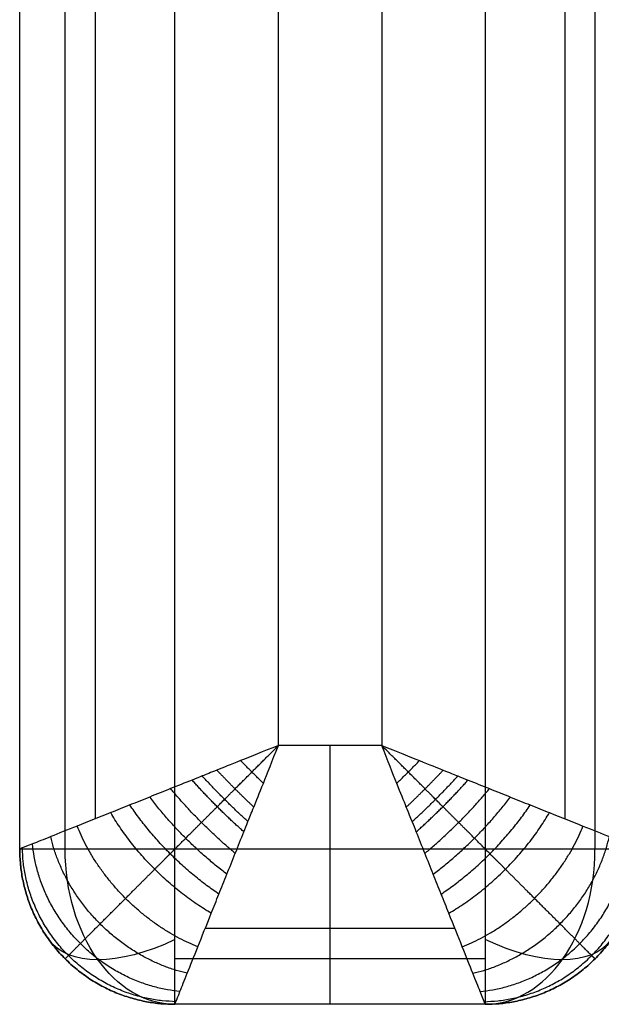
# Model space of a CAD drawing. Header units: millimetres. Extents: x 1391 to 4391, y -7600 to -6096.
# Tile 1 of 39: x 1391 to 1503, y -7596 to -7406. Entities that reach past the tile are written whole.
import ezdxf

# ---------------------------------------------------------------- set-up
doc = ezdxf.new("R2010")
doc.units = ezdxf.units.MM
doc.layers.add('COMPO2', color=9, linetype='Continuous', true_color=0x808080)

msp = doc.modelspace()

# ---------------------------------------------------------------- linework, layer by layer
at = {"layer": 'COMPO2'}
for p, q in [((1420.69, -7566.24, -750), (1420.69, -6196.24, -750)), ((1440.69, -7546.24), (1440.69, -6196.24)), ((1460.69, -6266.24), (1460.69, -7546.24)), ((1480.69, -6266.24, -750), (1480.69, -7566.24, -750)), ((1460.69, -7546.24), (1440.69, -7546.24)), ((1480.69, -7566.24, -750), (1420.69, -7566.24, -750))]:
    msp.add_line(p, q, dxfattribs=at)
at = {"layer": 'COMPO2', "extrusion": (0, 1, 0)}
msp.add_arc((-1420.69, -720, -7566.24), 30, 270, 0, dxfattribs=at)
at = {"layer": 'COMPO2', "extrusion": (0.707107, 0, -0.707107)}
msp.add_arc((-7566.24, 495.46, 1513.69), 30, 180, 270, dxfattribs=at)
at = {"layer": 'COMPO2', "extrusion": (0.707107, 0, 0.707107)}
msp.add_arc((-7566.24, -1556.12, 537.89), 30, 180, 270, dxfattribs=at)
at = {"layer": 'COMPO2', "extrusion": (-0.503912, 0.701531, -0.503912)}
msp.add_arc((3260.25, -4136.2, -5661.04), 30, 289.8951, 0.0032, dxfattribs=at)
at = {"layer": 'COMPO2', "extrusion": (0.503912, 0.701531, -0.503912)}
msp.add_arc((-5616.71, -3283.25, -4199), 30, 179.9968, 250.1049, dxfattribs=at)
at = {"layer": 'COMPO2'}
for points in [[(1390.69, -7566.24, -720), (1390.69, -6881.24, -720), (1390.69, -6196.24, -720)], [(1390.69, -7566.24, -50), (1390.69, -6881.24, -50), (1390.69, -6196.24, -50)], [(1390.69, -7566.24, -375), (1390.69, -6881.24, -375), (1390.69, -6196.24, -375)], [(1399.47, -7566.24, -741.21), (1399.47, -6881.24, -741.21), (1399.47, -6196.24, -741.21)], [(1405.33, -7560.38, -14.64), (1405.33, -6878.31, -14.64), (1405.33, -6196.24, -14.64)], [(1496.04, -6266.24, -14.64), (1496.04, -6913.31, -14.64), (1496.04, -7560.38, -14.64)], [(1501.9, -6266.24, -741.21), (1501.9, -6916.24, -741.21), (1501.9, -7566.24, -741.21)], [(1390.69, -7566.24, -720), (1390.69, -7566.24, -385), (1390.69, -7566.24, -50)], [(1474.83, -7581.59, -14.64), (1450.69, -7581.59, -14.64), (1426.54, -7581.59, -14.64)], [(1399.47, -7587.45, -720), (1399.47, -7587.45, -385), (1399.47, -7587.45, -50)], [(1480.69, -7587.45, -741.21), (1450.69, -7587.45, -741.21), (1420.69, -7587.45, -741.21)], [(1501.9, -7587.45, -50), (1501.9, -7587.45, -385), (1501.9, -7587.45, -720)], [(1480.69, -7596.24, -50), (1450.69, -7596.24, -50), (1420.69, -7596.24, -50)], [(1480.69, -7596.24, -720), (1450.69, -7596.24, -720), (1420.69, -7596.24, -720)], [(1420.69, -7596.24, -720), (1420.69, -7596.24, -385), (1420.69, -7596.24, -50)], [(1480.69, -7596.24, -375), (1450.69, -7596.24, -375), (1420.69, -7596.24, -375)], [(1450.69, -7596.24, -50), (1450.69, -7596.24, -385), (1450.69, -7596.24, -720)], [(1480.69, -7596.24, -50), (1480.69, -7596.24, -385), (1480.69, -7596.24, -720)]]:
    msp.add_open_spline(points, degree=2, dxfattribs=at)
for points, knots in [([(1440.69, -7546.24), (1437.69, -7547.42, -0.01), (1432.94, -7549.31, -0.5), (1428.51, -7551.1, -1.46), (1425.84, -7552.18, -2.24), (1423.22, -7553.22, -3.11), (1419.83, -7554.57, -4.48), (1415.84, -7556.18, -6.53), (1411.97, -7557.73, -8.98), (1407.13, -7559.66, -12.72), (1401.78, -7561.8, -18.14), (1396.62, -7563.87, -25.79), (1393.01, -7565.31, -34.09), (1391.07, -7566.08, -42.26), (1390.68, -7566.24, -47.61), (1390.69, -7566.24, -50)], [-32.905402, -32.905402, -32.905402, -32.905402, -31.848308, -30.791215, -29.734122, -28.677029, -26.240684, -23.804339, -21.417407, -19.030475, -14.489611, -10.27234, -6.409019, -2.873393, 0, 0, 0, 0]), ([(1420.69, -7596.24, -50), (1420.69, -7596.24, -47.61), (1420.84, -7595.85, -42.26), (1421.61, -7593.92, -34.09), (1423.06, -7590.31, -25.79), (1425.12, -7585.15, -18.14), (1427.26, -7579.8, -12.72), (1429.19, -7574.96, -8.98), (1430.75, -7571.08, -6.53), (1432.36, -7567.09, -4.48), (1433.7, -7563.7, -3.11), (1434.74, -7561.08, -2.24), (1435.83, -7558.41, -1.46), (1437.61, -7553.99, -0.5), (1439.51, -7549.24, -0.01), (1440.69, -7546.24)], [0, 0, 0, 0, 2.873393, 6.409019, 10.27234, 14.489611, 19.030475, 21.417407, 23.804339, 26.240684, 28.677029, 29.734122, 30.791215, 31.848308, 32.905402, 32.905402, 32.905402, 32.905402]), ([(1480.69, -7596.24, -50), (1480.69, -7596.24, -47.61), (1480.53, -7595.85, -42.26), (1479.76, -7593.92, -34.09), (1478.31, -7590.31, -25.79), (1476.25, -7585.15, -18.14), (1474.11, -7579.8, -12.72), (1472.18, -7574.96, -8.98), (1470.62, -7571.08, -6.53), (1469.02, -7567.09, -4.48), (1467.67, -7563.7, -3.11), (1466.63, -7561.08, -2.24), (1465.54, -7558.41, -1.46), (1463.76, -7553.99, -0.5), (1461.87, -7549.24, -0.01), (1460.69, -7546.24)], [0, 0, 0, 0, 2.873393, 6.409019, 10.27234, 14.489611, 19.030475, 21.417407, 23.804339, 26.240684, 28.677029, 29.734122, 30.791215, 31.848308, 32.905402, 32.905402, 32.905402, 32.905402]), ([(1460.69, -7546.24), (1463.69, -7547.42, -0.01), (1468.44, -7549.31, -0.5), (1472.86, -7551.1, -1.46), (1475.53, -7552.18, -2.24), (1478.15, -7553.22, -3.11), (1481.54, -7554.57, -4.48), (1485.53, -7556.18, -6.53), (1489.4, -7557.73, -8.98), (1494.24, -7559.66, -12.72), (1499.59, -7561.8, -18.14), (1504.75, -7563.87, -25.79), (1508.36, -7565.31, -34.09), (1510.3, -7566.08, -42.26), (1510.69, -7566.24, -47.61), (1510.69, -7566.24, -50)], [-32.905402, -32.905402, -32.905402, -32.905402, -31.848308, -30.791215, -29.734122, -28.677029, -26.240684, -23.804339, -21.417407, -19.030475, -14.489611, -10.27234, -6.409019, -2.873393, 0, 0, 0, 0])]:
    msp.add_open_spline(points, degree=3, knots=knots, dxfattribs=at)
for points in [[(1399.47, -7587.45, -50), (1399.47, -7587.45, -47.01), (1399.96, -7586.97, -40.37), (1402.27, -7584.65, -30.68), (1406.2, -7580.72, -21.75), (1411.19, -7575.74, -14.41), (1415.85, -7571.07, -9.71), (1419.77, -7567.15, -6.68), (1422.79, -7564.13, -4.77), (1425.81, -7561.11, -3.23), (1428.3, -7558.63, -2.22), (1430.19, -7556.73, -1.59), (1432.11, -7554.81, -1.07), (1435.26, -7551.66, -0.44), (1438.6, -7548.32, -0.07), (1440.69, -7546.24)], [(1501.9, -7587.45, -50), (1501.9, -7587.45, -47.01), (1501.41, -7586.97, -40.37), (1499.1, -7584.65, -30.68), (1495.17, -7580.72, -21.75), (1490.18, -7575.74, -14.41), (1485.52, -7571.07, -9.71), (1481.6, -7567.15, -6.68), (1478.58, -7564.13, -4.77), (1475.56, -7561.11, -3.23), (1473.07, -7558.63, -2.22), (1471.18, -7556.73, -1.59), (1469.26, -7554.81, -1.07), (1466.11, -7551.66, -0.44), (1462.77, -7548.32, -0.07), (1460.69, -7546.24)]]:
    msp.add_rational_spline(points, [0.853553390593, 0.853551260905, 0.856311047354, 0.869556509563, 0.891702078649, 0.918492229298, 0.940825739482, 0.957180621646, 0.968430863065, 0.978144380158, 0.984686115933, 0.988906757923, 0.991508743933, 0.993769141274, 0.995046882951, 0.995628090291], degree=3, knots=[0, 0, 0, 0, 2.873393, 6.409019, 10.27234, 14.489611, 19.030475, 21.417407, 23.804339, 26.240684, 28.677029, 29.734122, 30.791215, 31.848308, 32.905402, 32.905402, 32.905402, 32.905402], dxfattribs=at)
for points, weights in [([(1450.69, -7596.24, -50), (1450.69, -7596.24), (1450.69, -7546.24)], [1, 0.707106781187, 1]), ([(1437.79, -7553.54, -0.54), (1435.56, -7551.36, -0.37), (1433.39, -7549.14, -0.54)], [1, 0.987423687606, 1]), ([(1463.58, -7553.54, -0.54), (1465.81, -7551.36, -0.37), (1467.98, -7549.14, -0.54)], [1, 0.987423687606, 1]), ([(1435.94, -7558.12, -1.43), (1432.26, -7554.66, -0.66), (1428.81, -7550.98, -1.43)], [1, 0.982903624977, 1]), ([(1465.43, -7558.12, -1.43), (1469.11, -7554.66, -0.66), (1472.56, -7550.98, -1.43)], [1, 0.982903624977, 1]), ([(1434.02, -7562.91, -2.86), (1428.72, -7558.2, -1.2), (1424.02, -7552.91, -2.86)], [1, 0.971818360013, 1]), ([(1434.8, -7560.94, -2.21), (1430.19, -7556.73, -0.93), (1425.98, -7552.12, -2.21)], [1, 0.977700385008, 1]), ([(1466.57, -7560.94, -2.21), (1471.18, -7556.73, -0.93), (1475.39, -7552.12, -2.21)], [1, 0.977700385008, 1]), ([(1467.35, -7562.91, -2.86), (1472.65, -7558.2, -1.2), (1477.35, -7552.91, -2.86)], [1, 0.971818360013, 1]), ([(1432.36, -7567.07, -4.54), (1425.53, -7561.4, -1.95), (1419.86, -7554.56, -4.54)], [1, 0.955716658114, 1]), ([(1469.01, -7567.07, -4.54), (1475.84, -7561.4, -1.95), (1481.51, -7554.56, -4.54)], [1, 0.955716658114, 1]), ([(1430.74, -7571.09, -6.62), (1422.23, -7564.69, -2.95), (1415.83, -7556.18, -6.62)], [1, 0.936182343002, 1]), ([(1470.63, -7571.09, -6.62), (1479.14, -7564.69, -2.95), (1485.54, -7556.18, -6.62)], [1, 0.936182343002, 1]), ([(1427.72, -7578.64, -11.92), (1415.42, -7571.51, -5.85), (1408.28, -7559.2, -11.92)], [1, 0.888807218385, 1]), ([(1429.2, -7574.94, -9.06), (1418.89, -7568.03, -4.21), (1411.99, -7557.72, -9.06)], [1, 0.913894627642, 1]), ([(1472.17, -7574.94, -9.06), (1482.48, -7568.03, -4.21), (1489.38, -7557.72, -9.06)], [1, 0.913894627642, 1]), ([(1473.65, -7578.64, -11.92), (1485.95, -7571.51, -5.85), (1493.09, -7559.2, -11.92)], [1, 0.888807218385, 1]), ([(1425.13, -7585.13, -18.58), (1408.4, -7578.53, -10.4), (1401.79, -7561.8, -18.58)], [1, 0.835128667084, 1]), ([(1476.24, -7585.13, -18.58), (1492.97, -7578.53, -10.4), (1499.58, -7561.8, -18.58)], [1, 0.835128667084, 1]), ([(1423.09, -7590.24, -26.25), (1401.55, -7585.37, -17.24), (1396.69, -7563.84, -26.25)], [1, 0.782853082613, 1]), ([(1478.28, -7590.24, -26.25), (1499.82, -7585.37, -17.24), (1504.68, -7563.84, -26.25)], [1, 0.782853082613, 1]), ([(1390.69, -7566.24, -720), (1390.69, -7596.24, -720), (1420.69, -7596.24, -720)], [1, 0.707106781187, 1]), ([(1390.69, -7566.24, -50), (1390.69, -7596.24, -50), (1420.69, -7596.24, -50)], [1, 0.707106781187, 1]), ([(1420.69, -7596.24, -385), (1390.69, -7596.24, -385), (1390.69, -7566.24, -385)], [1, 0.707106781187, 1]), ([(1420.89, -7595.73, -42.86), (1391.79, -7595.13, -38.75), (1391.2, -7566.03, -42.86)], [1, 0.714264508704, 1]), ([(1421.67, -7593.77, -34.49), (1395.66, -7591.27, -26.81), (1393.15, -7565.25, -34.49)], [1, 0.740352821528, 1]), ([(1420.69, -7596.24, -720), (1420.69, -7596.24, -750), (1420.69, -7566.24, -750)], [1, 0.707106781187, 1]), ([(1450.69, -7596.24, -720), (1450.69, -7596.24, -750), (1450.69, -7566.24, -750)], [1, 0.707106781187, 1]), ([(1479.7, -7593.77, -34.49), (1505.71, -7591.27, -26.81), (1508.22, -7565.25, -34.49)], [1, 0.740352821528, 1]), ([(1480.48, -7595.73, -42.86), (1509.58, -7595.13, -38.75), (1510.17, -7566.03, -42.86)], [1, 0.714264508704, 1]), ([(1480.69, -7566.24, -750), (1480.69, -7596.24, -750), (1480.69, -7596.24, -720)], [1, 0.707106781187, 1]), ([(1480.69, -7596.24, -720), (1510.69, -7596.24, -720), (1510.69, -7566.24, -720)], [1, 0.707106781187, 1]), ([(1510.69, -7566.24, -720), (1510.69, -7566.24, -750), (1480.69, -7566.24, -750)], [1, 0.707106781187, 1]), ([(1510.69, -7566.24, -50), (1510.69, -7596.24, -50), (1480.69, -7596.24, -50)], [1, 0.707106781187, 1]), ([(1480.69, -7596.24, -385), (1510.69, -7596.24, -385), (1510.69, -7566.24, -385)], [1, 0.707106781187, 1])]:
    msp.add_rational_spline(points, weights, degree=2, dxfattribs=at)

doc.saveas('drawing.dxf')
